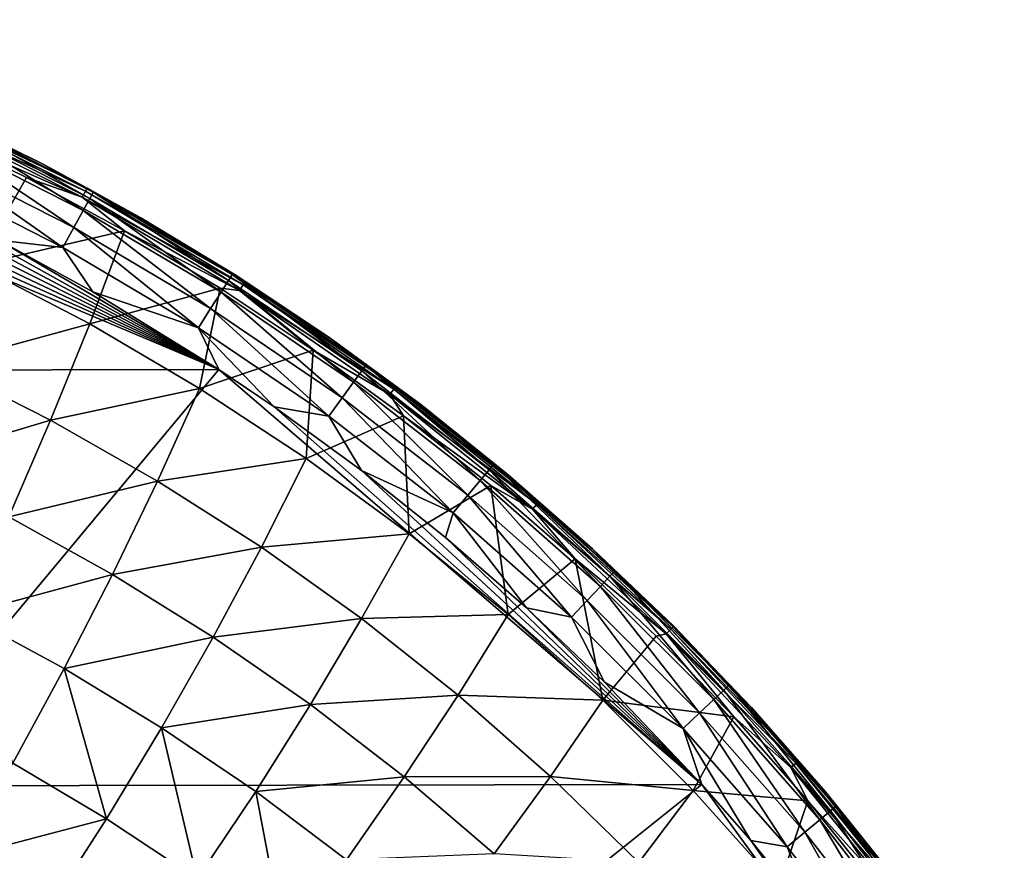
# Model space of a CAD drawing. Header units: metres. Extents: x -31 to 127, y -24 to 31.
# Tile 150 of 150: x 115 to 124, y 14 to 21. Entities that reach past the tile are written whole.
import ezdxf

# ---------------------------------------------------------------- set-up
doc = ezdxf.new("R2010")
doc.units = ezdxf.units.M
doc.layers.add('solid_12_381_041_XXX', color=7, linetype='CONTINUOUS')

msp = doc.modelspace()

# ---------------------------------------------------------------- linework, layer by layer
at = {"layer": 'solid_12_381_041_XXX'}
for points in [[(109.648018, 18.142773, 115.416626), (116.933784, 18.157112, 115.295509), (109.698715, 21.21784, 115.294479)], [(116.933784, 18.157112, 115.295509), (110.617485, 20.992308, 115.29364), (109.698715, 21.21784, 115.294479)], [(116.933784, 18.157112, 115.295509), (111.525108, 20.727585, 115.293167), (110.617485, 20.992308, 115.29364)], [(116.933784, 18.157112, 115.295509), (112.416954, 20.42523, 115.292992), (111.525108, 20.727585, 115.293167)], [(116.933784, 18.157112, 115.295509), (113.294151, 20.084358, 115.293106), (112.416954, 20.42523, 115.292992)], [(114.308037, 20.381248, 108.84845), (114.332443, 20.434828, 108.969208), (115.766533, 19.717014, 108.969566)], [(114.332443, 20.434828, 108.969208), (114.344643, 20.461643, 109.100273), (115.780617, 19.742788, 109.100616)], [(115.766533, 19.717014, 108.969566), (114.332443, 20.434828, 108.969208), (115.780617, 19.742788, 109.100616)], [(114.344643, 20.461643, 109.100273), (114.508797, 20.391689, 109.23243), (115.389221, 19.957514, 109.23243)], [(115.780617, 19.742788, 109.100616), (114.344643, 20.461643, 109.100273), (115.389221, 19.957514, 109.23243)], [(115.73838, 19.665432, 108.848808), (114.375389, 20.265484, 108.742844), (114.308037, 20.381248, 108.84845)], [(115.73838, 19.665432, 108.848808), (114.308037, 20.381248, 108.84845), (115.766533, 19.717014, 108.969566)], [(115.389221, 19.957514, 109.23243), (114.508797, 20.391689, 109.23243), (114.510323, 20.39098, 114.494011)], [(115.389221, 19.957514, 109.23243), (114.510323, 20.39098, 114.494011), (115.390907, 19.956635, 114.494553)], [(114.574295, 20.348797, 114.702972), (115.390907, 19.956635, 114.494553), (114.510323, 20.39098, 114.494011)], [(114.547981, 20.293232, 114.904305), (115.803658, 19.653414, 114.905182), (114.574295, 20.348797, 114.702972)], [(114.574295, 20.348797, 114.702972), (115.833427, 19.707249, 114.703773), (115.390907, 19.956635, 114.494553)], [(115.803658, 19.653414, 114.905182), (115.833427, 19.707249, 114.703773), (114.574295, 20.348797, 114.702972)], [(114.375389, 20.265484, 108.742844), (115.251328, 19.836941, 108.743111), (114.813866, 19.070301, 107.658867)], [(115.73838, 19.665432, 108.848808), (115.251328, 19.836941, 108.743111), (114.375389, 20.265484, 108.742844)], [(114.496498, 20.184036, 115.078247), (115.745369, 19.547606, 115.079201), (114.547981, 20.293232, 114.904305)], [(115.745369, 19.547606, 115.079201), (115.803658, 19.653414, 114.905182), (114.547981, 20.293232, 114.904305)], [(114.424377, 20.030827, 115.20536), (115.663681, 19.399136, 115.206329), (114.496498, 20.184036, 115.078247)], [(115.663681, 19.399136, 115.206329), (115.745369, 19.547606, 115.079201), (114.496498, 20.184036, 115.078247)], [(116.933784, 18.157112, 115.295509), (114.158119, 19.704575, 115.293442), (113.294151, 20.084358, 115.293106)], [(114.424377, 20.030827, 115.20536), (114.339737, 19.850859, 115.274345), (115.567787, 19.224724, 115.275253)], [(114.424377, 20.030827, 115.20536), (115.567787, 19.224724, 115.275253), (115.663681, 19.399136, 115.206329)], [(116.24987, 19.485346, 109.23243), (115.389221, 19.957514, 109.23243), (115.390907, 19.956635, 114.494553)], [(115.780617, 19.742788, 109.100616), (115.389221, 19.957514, 109.23243), (116.24987, 19.485346, 109.23243)], [(116.24987, 19.485346, 109.23243), (115.390907, 19.956635, 114.494553), (116.251556, 19.484371, 114.49511)], [(115.833427, 19.707249, 114.703773), (116.251556, 19.484371, 114.49511), (115.390907, 19.956635, 114.494553)], [(115.567787, 19.224724, 115.275253), (114.339737, 19.850859, 115.274345), (115.004608, 19.288174, 115.29393)], [(115.251328, 19.836941, 108.743111), (116.107681, 19.37072, 108.743271), (114.813866, 19.070301, 107.658867)], [(115.73838, 19.665432, 108.848808), (116.107681, 19.37072, 108.743271), (115.251328, 19.836941, 108.743111)], [(115.73838, 19.665432, 108.848808), (115.766533, 19.717014, 108.969566), (117.145912, 18.898867, 108.969872)], [(115.766533, 19.717014, 108.969566), (115.780617, 19.742788, 109.100616), (117.161774, 18.923449, 109.100822)], [(117.145912, 18.898867, 108.969872), (115.766533, 19.717014, 108.969566), (117.161774, 18.923449, 109.100822)], [(115.780617, 19.742788, 109.100616), (116.24987, 19.485346, 109.23243), (117.089104, 18.976089, 109.23243)], [(117.161774, 18.923449, 109.100822), (115.780617, 19.742788, 109.100616), (117.089104, 18.976089, 109.23243)], [(116.933784, 18.157112, 115.295509), (115.004608, 19.288174, 115.29393), (114.158119, 19.704575, 115.293442)], [(117.114189, 18.849592, 108.849174), (116.107681, 19.37072, 108.743271), (115.73838, 19.665432, 108.848808)], [(117.114189, 18.849592, 108.849174), (115.73838, 19.665432, 108.848808), (117.145912, 18.898867, 108.969872)], [(115.745369, 19.547606, 115.079201), (116.951752, 18.83411, 115.080307), (115.803658, 19.653414, 114.905182)], [(115.803658, 19.653414, 114.905182), (117.016624, 18.936104, 114.906227), (115.833427, 19.707249, 114.703773)], [(116.951752, 18.83411, 115.080307), (117.016624, 18.936104, 114.906227), (115.803658, 19.653414, 114.905182)], [(115.833427, 19.707249, 114.703773), (117.049728, 18.987997, 114.704742), (116.251556, 19.484371, 114.49511)], [(117.016624, 18.936104, 114.906227), (117.049728, 18.987997, 114.704742), (115.833427, 19.707249, 114.703773)], [(115.663681, 19.399136, 115.206329), (116.860825, 18.690987, 115.207458), (115.745369, 19.547606, 115.079201)], [(116.860825, 18.690987, 115.207458), (116.951752, 18.83411, 115.080307), (115.745369, 19.547606, 115.079201)], [(117.089104, 18.976089, 109.23243), (116.24987, 19.485346, 109.23243), (116.251556, 19.484371, 114.49511)], [(117.089104, 18.976089, 109.23243), (116.251556, 19.484371, 114.49511), (117.090584, 18.975143, 114.495697)], [(117.049728, 18.987997, 114.704742), (117.090584, 18.975143, 114.495697), (116.251556, 19.484371, 114.49511)], [(115.663681, 19.399136, 115.206329), (115.567787, 19.224724, 115.275253), (116.754066, 18.522842, 115.276314)], [(115.663681, 19.399136, 115.206329), (116.754066, 18.522842, 115.276314), (116.860825, 18.690987, 115.207458)], [(116.107681, 19.37072, 108.743271), (115.803093, 18.555233, 107.686668), (114.813866, 19.070301, 107.658867)], [(116.933784, 18.157112, 115.295509), (115.829369, 18.837448, 115.294525), (115.004608, 19.288174, 115.29393)], [(115.567787, 19.224724, 115.275253), (115.004608, 19.288174, 115.29393), (115.829369, 18.837448, 115.294525)], [(116.107681, 19.37072, 108.743271), (116.943207, 18.867392, 108.743294), (115.803093, 18.555233, 107.686668)], [(117.114189, 18.849592, 108.849174), (116.943207, 18.867392, 108.743294), (116.107681, 19.37072, 108.743271)], [(116.754066, 18.522842, 115.276314), (115.567787, 19.224724, 115.275253), (115.829369, 18.837448, 115.294525)], [(114.813866, 19.070301, 107.658867), (115.803093, 18.555233, 107.686668), (114.499962, 18.202089, 106.603783)], [(117.016624, 18.936104, 114.906227), (118.182083, 18.143944, 114.907364), (117.049728, 18.987997, 114.704742)], [(117.049728, 18.987997, 114.704742), (118.218407, 18.193707, 114.705795), (117.090584, 18.975143, 114.495697)], [(118.182083, 18.143944, 114.907364), (118.218407, 18.193707, 114.705795), (117.049728, 18.987997, 114.704742)], [(117.905319, 18.430708, 109.23243), (117.089104, 18.976089, 109.23243), (117.090584, 18.975143, 114.495697)], [(117.161774, 18.923449, 109.100822), (117.089104, 18.976089, 109.23243), (117.905319, 18.430708, 109.23243)], [(117.905319, 18.430708, 109.23243), (117.090584, 18.975143, 114.495697), (117.906456, 18.429914, 114.496384)], [(118.218407, 18.193707, 114.705795), (117.906456, 18.429914, 114.496384), (117.090584, 18.975143, 114.495697)], [(116.943207, 18.867392, 108.743294), (116.764709, 17.991112, 107.715912), (115.803093, 18.555233, 107.686668)], [(116.943207, 18.867392, 108.743294), (117.75708, 18.327251, 108.743248), (116.764709, 17.991112, 107.715912)], [(117.114189, 18.849592, 108.849174), (117.75708, 18.327251, 108.743248), (116.943207, 18.867392, 108.743294)], [(116.951752, 18.83411, 115.080307), (118.11087, 18.046143, 115.081497), (117.016624, 18.936104, 114.906227)], [(118.11087, 18.046143, 115.081497), (118.182083, 18.143944, 114.907364), (117.016624, 18.936104, 114.906227)], [(117.114189, 18.849592, 108.849174), (117.145912, 18.898867, 108.969872), (118.463295, 17.984306, 108.969971)], [(117.145912, 18.898867, 108.969872), (117.161774, 18.923449, 109.100822), (118.480804, 18.007597, 109.100739)], [(118.463295, 17.984306, 108.969971), (117.145912, 18.898867, 108.969872), (118.480804, 18.007597, 109.100739)], [(118.480804, 18.007597, 109.100739), (117.161774, 18.923449, 109.100822), (117.905319, 18.430708, 109.23243)], [(116.754066, 18.522842, 115.276314), (115.829369, 18.837448, 115.294525), (116.933784, 18.157112, 115.295509)], [(116.860825, 18.690987, 115.207458), (118.011055, 17.90892, 115.208641), (116.951752, 18.83411, 115.080307)], [(118.011055, 17.90892, 115.208641), (118.11087, 18.046143, 115.081497), (116.951752, 18.83411, 115.080307)], [(118.428261, 17.93759, 108.849411), (117.75708, 18.327251, 108.743248), (117.114189, 18.849592, 108.849174)], [(118.428261, 17.93759, 108.849411), (117.114189, 18.849592, 108.849174), (118.463295, 17.984306, 108.969971)], [(116.860825, 18.690987, 115.207458), (116.754066, 18.522842, 115.276314), (117.893883, 17.747732, 115.277435)], [(116.860825, 18.690987, 115.207458), (117.893883, 17.747732, 115.277435), (118.011055, 17.90892, 115.208641)], [(115.803093, 18.555233, 107.686668), (115.461731, 17.715143, 106.651154), (114.499962, 18.202089, 106.603783)], [(115.803093, 18.555233, 107.686668), (116.764709, 17.991112, 107.715912), (115.461731, 17.715143, 106.651154)], [(116.754066, 18.522842, 115.276314), (116.933784, 18.157112, 115.295509), (117.417587, 17.829311, 115.295975)], [(117.893883, 17.747732, 115.277435), (116.754066, 18.522842, 115.276314), (117.417587, 17.829311, 115.295975)], [(118.696976, 17.850245, 109.23243), (117.905319, 18.430708, 109.23243), (117.906456, 18.429914, 114.496384)], [(118.480804, 18.007597, 109.100739), (117.905319, 18.430708, 109.23243), (118.696976, 17.850245, 109.23243)], [(118.696976, 17.850245, 109.23243), (117.906456, 18.429914, 114.496384), (118.697716, 17.849674, 114.497086)], [(118.218407, 18.193707, 114.705795), (118.697716, 17.849674, 114.497086), (117.906456, 18.429914, 114.496384)], [(117.75708, 18.327251, 108.743248), (117.696404, 17.37892, 107.746323), (116.764709, 17.991112, 107.715912)], [(117.75708, 18.327251, 108.743248), (118.546959, 17.751667, 108.743156), (117.696404, 17.37892, 107.746323)], [(118.428261, 17.93759, 108.849411), (118.546959, 17.751667, 108.743156), (117.75708, 18.327251, 108.743248)], [(114.499962, 18.202089, 106.603783), (115.461731, 17.715143, 106.651154), (114.16436, 17.326778, 105.603165)], [(118.182083, 18.143944, 114.907364), (119.295509, 17.280092, 114.908531), (118.218407, 18.193707, 114.705795)], [(118.218407, 18.193707, 114.705795), (119.33493, 17.327545, 114.706871), (118.697716, 17.849674, 114.497086)], [(119.295509, 17.280092, 114.908531), (119.33493, 17.327545, 114.706871), (118.218407, 18.193707, 114.705795)], [(113.897095, 14.51542, 115.468735), (116.933784, 18.157112, 115.295509), (109.648018, 18.142773, 115.416626)], [(113.897095, 14.51542, 115.468735), (121.155869, 14.526079, 115.299591), (116.933784, 18.157112, 115.295509)], [(121.155869, 14.526079, 115.299591), (117.417587, 17.829311, 115.295975), (116.933784, 18.157112, 115.295509)], [(118.11087, 18.046143, 115.081497), (119.218224, 17.18685, 115.082695), (118.182083, 18.143944, 114.907364)], [(119.218224, 17.18685, 115.082695), (119.295509, 17.280092, 114.908531), (118.182083, 18.143944, 114.907364)], [(118.011055, 17.90892, 115.208641), (119.109917, 17.056057, 115.209816), (118.11087, 18.046143, 115.081497)], [(119.109917, 17.056057, 115.209816), (119.218224, 17.18685, 115.082695), (118.11087, 18.046143, 115.081497)], [(118.463295, 17.984306, 108.969971), (118.480804, 18.007597, 109.100739), (119.731079, 17.000021, 109.100388)], [(118.480804, 18.007597, 109.100739), (118.696976, 17.850245, 109.23243), (119.462555, 17.235802, 109.23243)], [(119.731079, 17.000021, 109.100388), (118.480804, 18.007597, 109.100739), (119.462555, 17.235802, 109.23243)], [(116.764709, 17.991112, 107.715912), (116.397316, 17.18141, 106.700981), (115.461731, 17.715143, 106.651154)], [(116.764709, 17.991112, 107.715912), (117.696404, 17.37892, 107.746323), (116.397316, 17.18141, 106.700981)], [(118.011055, 17.90892, 115.208641), (117.893883, 17.747732, 115.277435), (118.982811, 16.902473, 115.278534)], [(118.011055, 17.90892, 115.208641), (118.982811, 16.902473, 115.278534), (119.109917, 17.056057, 115.209816)], [(118.428261, 17.93759, 108.849411), (118.463295, 17.984306, 108.969971), (119.712059, 16.978107, 108.969872)], [(119.673958, 16.93417, 108.849518), (118.546959, 17.751667, 108.743156), (118.428261, 17.93759, 108.849411)], [(119.673958, 16.93417, 108.849518), (118.428261, 17.93759, 108.849411), (119.712059, 16.978107, 108.969872)], [(119.712059, 16.978107, 108.969872), (118.463295, 17.984306, 108.969971), (119.731079, 17.000021, 109.100388)], [(121.155869, 14.526079, 115.299591), (118.178711, 17.273966, 115.296722), (117.417587, 17.829311, 115.295975)], [(117.893883, 17.747732, 115.277435), (117.417587, 17.829311, 115.295975), (118.178711, 17.273966, 115.296722)], [(119.462555, 17.235802, 109.23243), (118.696976, 17.850245, 109.23243), (118.697716, 17.849674, 114.497086)], [(119.462555, 17.235802, 109.23243), (118.697716, 17.849674, 114.497086), (119.462959, 17.235458, 114.497749)], [(119.33493, 17.327545, 114.706871), (119.462959, 17.235458, 114.497749), (118.697716, 17.849674, 114.497086)], [(118.546959, 17.751667, 108.743156), (118.59597, 16.719751, 107.777649), (117.696404, 17.37892, 107.746323)], [(118.982811, 16.902473, 115.278534), (117.893883, 17.747732, 115.277435), (118.178711, 17.273966, 115.296722)], [(118.546959, 17.751667, 108.743156), (119.310707, 17.142227, 108.743065), (118.59597, 16.719751, 107.777649)], [(119.673958, 16.93417, 108.849518), (119.310707, 17.142227, 108.743065), (118.546959, 17.751667, 108.743156)], [(115.461731, 17.715143, 106.651154), (115.096214, 16.867325, 105.665962), (114.16436, 17.326778, 105.603165)], [(115.461731, 17.715143, 106.651154), (116.397316, 17.18141, 106.700981), (115.096214, 16.867325, 105.665962)], [(117.696404, 17.37892, 107.746323), (117.304443, 16.60174, 106.7528), (116.397316, 17.18141, 106.700981)], [(117.696404, 17.37892, 107.746323), (118.59597, 16.719751, 107.777649), (117.304443, 16.60174, 106.7528)], [(119.295509, 17.280092, 114.908531), (120.352577, 16.348093, 114.909653), (119.33493, 17.327545, 114.706871)], [(119.33493, 17.327545, 114.706871), (120.394958, 16.393042, 114.707916), (119.462959, 17.235458, 114.497749)], [(120.352577, 16.348093, 114.909653), (120.394958, 16.393042, 114.707916), (119.33493, 17.327545, 114.706871)], [(121.155869, 14.526079, 115.299591), (118.913048, 16.688112, 115.297455), (118.178711, 17.273966, 115.296722)], [(118.982811, 16.902473, 115.278534), (118.178711, 17.273966, 115.296722), (118.913048, 16.688112, 115.297455)], [(119.218224, 17.18685, 115.082695), (120.269508, 16.259777, 115.083847), (119.295509, 17.280092, 114.908531)], [(120.269508, 16.259777, 115.083847), (120.352577, 16.348093, 114.909653), (119.295509, 17.280092, 114.908531)], [(120.2006, 16.588549, 109.23243), (119.462555, 17.235802, 109.23243), (119.462959, 17.235458, 114.497749)], [(119.731079, 17.000021, 109.100388), (119.462555, 17.235802, 109.23243), (120.2006, 16.588549, 109.23243)], [(120.2006, 16.588549, 109.23243), (119.462959, 17.235458, 114.497749), (120.200745, 16.588417, 114.498375)], [(120.394958, 16.393042, 114.707916), (120.200745, 16.588417, 114.498375), (119.462959, 17.235458, 114.497749)], [(116.397316, 17.18141, 106.700981), (116.003334, 16.363363, 105.731995), (115.096214, 16.867325, 105.665962)], [(116.397316, 17.18141, 106.700981), (117.304443, 16.60174, 106.7528), (116.003334, 16.363363, 105.731995)], [(119.310707, 17.142227, 108.743065), (119.461281, 16.01478, 107.809631), (118.59597, 16.719751, 107.777649)], [(119.109917, 17.056057, 115.209816), (120.153137, 16.135933, 115.210938), (119.218224, 17.18685, 115.082695)], [(120.153137, 16.135933, 115.210938), (120.269508, 16.259777, 115.083847), (119.218224, 17.18685, 115.082695)], [(119.310707, 17.142227, 108.743065), (120.04734, 16.499708, 108.742958), (119.461281, 16.01478, 107.809631)], [(119.673958, 16.93417, 108.849518), (120.04734, 16.499708, 108.742958), (119.310707, 17.142227, 108.743065)], [(119.109917, 17.056057, 115.209816), (118.982811, 16.902473, 115.278534), (120.016617, 15.990563, 115.279579)], [(119.109917, 17.056057, 115.209816), (120.016617, 15.990563, 115.279579), (120.153137, 16.135933, 115.210938)], [(119.673958, 16.93417, 108.849518), (119.712059, 16.978107, 108.969872), (120.885902, 15.885484, 108.969704)], [(119.712059, 16.978107, 108.969872), (119.731079, 17.000021, 109.100388), (120.906319, 15.905925, 109.099915)], [(120.885902, 15.885484, 108.969704), (119.712059, 16.978107, 108.969872), (120.906319, 15.905925, 109.099915)], [(119.731079, 17.000021, 109.100388), (120.2006, 16.588549, 109.23243), (120.909721, 15.909719, 109.23243)], [(120.906319, 15.905925, 109.099915), (119.731079, 17.000021, 109.100388), (120.909721, 15.909719, 109.23243)], [(118.982811, 16.902473, 115.278534), (118.913048, 16.688112, 115.297455), (119.621483, 16.070465, 115.298164)], [(120.016617, 15.990563, 115.279579), (118.982811, 16.902473, 115.278534), (119.621483, 16.070465, 115.298164)], [(120.844994, 15.844531, 108.849594), (120.04734, 16.499708, 108.742958), (119.673958, 16.93417, 108.849518)], [(120.844994, 15.844531, 108.849594), (119.673958, 16.93417, 108.849518), (120.885902, 15.885484, 108.969704)], [(115.096214, 16.867325, 105.665962), (116.003334, 16.363363, 105.731995), (114.705345, 16.014399, 104.734482)], [(118.59597, 16.719751, 107.777649), (118.180923, 15.977106, 106.80619), (117.304443, 16.60174, 106.7528)], [(118.59597, 16.719751, 107.777649), (119.461281, 16.01478, 107.809631), (118.180923, 15.977106, 106.80619)], [(121.155869, 14.526079, 115.299591), (119.621483, 16.070465, 115.298164), (118.913048, 16.688112, 115.297455)], [(117.304443, 16.60174, 106.7528), (116.883507, 15.815637, 105.800682), (116.003334, 16.363363, 105.731995)], [(117.304443, 16.60174, 106.7528), (118.180923, 15.977106, 106.80619), (116.883507, 15.815637, 105.800682)], [(120.2006, 16.588549, 109.23243), (120.200745, 16.588417, 114.498375), (120.909622, 15.909817, 114.499001)], [(120.909721, 15.909719, 109.23243), (120.2006, 16.588549, 109.23243), (120.909622, 15.909817, 114.499001)], [(120.394958, 16.393042, 114.707916), (120.909622, 15.909817, 114.499001), (120.200745, 16.588417, 114.498375)], [(120.04734, 16.499708, 108.742958), (120.29023, 15.265183, 107.842003), (119.461281, 16.01478, 107.809631)], [(120.04734, 16.499708, 108.742958), (120.755936, 15.824748, 108.742821), (120.29023, 15.265183, 107.842003)], [(120.844994, 15.844531, 108.849594), (120.755936, 15.824748, 108.742821), (120.04734, 16.499708, 108.742958)], [(116.003334, 16.363363, 105.731995), (115.581421, 15.539433, 104.812134), (114.705345, 16.014399, 104.734482)], [(116.003334, 16.363363, 105.731995), (116.883507, 15.815637, 105.800682), (115.581421, 15.539433, 104.812134)], [(120.352577, 16.348093, 114.909653), (121.348984, 15.351509, 114.910675), (120.394958, 16.393042, 114.707916)], [(120.394958, 16.393042, 114.707916), (121.394157, 15.393752, 114.708862), (120.909622, 15.909817, 114.499001)], [(121.348984, 15.351509, 114.910675), (121.394157, 15.393752, 114.708862), (120.394958, 16.393042, 114.707916)], [(120.269508, 16.259777, 115.083847), (121.26046, 15.268497, 115.084885), (120.352577, 16.348093, 114.909653)], [(121.26046, 15.268497, 115.084885), (121.348984, 15.351509, 114.910675), (120.352577, 16.348093, 114.909653)], [(120.153137, 16.135933, 115.210938), (121.136482, 15.152106, 115.21196), (120.269508, 16.259777, 115.083847)], [(121.136482, 15.152106, 115.21196), (121.26046, 15.268497, 115.084885), (120.269508, 16.259777, 115.083847)], [(120.153137, 16.135933, 115.210938), (120.016617, 15.990563, 115.279579), (120.991074, 15.015519, 115.280533)], [(120.153137, 16.135933, 115.210938), (120.991074, 15.015519, 115.280533), (121.136482, 15.152106, 115.21196)], [(114.705345, 16.014399, 104.734482), (115.581421, 15.539433, 104.812134), (115.130966, 14.71212, 103.943268)], [(119.461281, 16.01478, 107.809631), (119.024612, 15.308558, 106.860687), (118.180923, 15.977106, 106.80619)], [(119.461281, 16.01478, 107.809631), (120.29023, 15.265183, 107.842003), (119.024612, 15.308558, 106.860687)], [(121.155869, 14.526079, 115.299591), (120.305016, 15.420205, 115.298836), (119.621483, 16.070465, 115.298164)], [(120.016617, 15.990563, 115.279579), (119.621483, 16.070465, 115.298164), (120.305016, 15.420205, 115.298836)], [(118.180923, 15.977106, 106.80619), (117.73455, 15.225003, 105.871445), (116.883507, 15.815637, 105.800682)], [(118.180923, 15.977106, 106.80619), (119.024612, 15.308558, 106.860687), (117.73455, 15.225003, 105.871445)], [(120.991074, 15.015519, 115.280533), (120.016617, 15.990563, 115.279579), (120.305016, 15.420205, 115.298836)], [(120.844994, 15.844531, 108.849594), (121.434647, 15.118978, 108.742699), (120.755936, 15.824748, 108.742821)], [(120.844994, 15.844531, 108.849594), (120.885902, 15.885484, 108.969704), (121.978714, 14.711831, 108.969551)], [(121.935219, 14.674053, 108.849701), (121.434647, 15.118978, 108.742699), (120.844994, 15.844531, 108.849594)], [(121.935219, 14.674053, 108.849701), (120.844994, 15.844531, 108.849594), (121.978714, 14.711831, 108.969551)], [(120.885902, 15.885484, 108.969704), (120.906319, 15.905925, 109.099915), (122.00042, 14.730695, 109.099426)], [(121.978714, 14.711831, 108.969551), (120.885902, 15.885484, 108.969704), (122.00042, 14.730695, 109.099426)], [(120.906319, 15.905925, 109.099915), (120.909721, 15.909719, 109.23243), (121.588547, 15.200604, 109.23243)], [(122.00042, 14.730695, 109.099426), (120.906319, 15.905925, 109.099915), (121.588547, 15.200604, 109.23243)], [(120.909721, 15.909719, 109.23243), (120.909622, 15.909817, 114.499001), (121.588234, 15.20095, 114.499573)], [(121.394157, 15.393752, 114.708862), (121.588234, 15.20095, 114.499573), (120.909622, 15.909817, 114.499001)], [(121.588547, 15.200604, 109.23243), (120.909721, 15.909719, 109.23243), (121.588234, 15.20095, 114.499573)], [(116.883507, 15.815637, 105.800682), (116.432091, 15.022893, 104.892914), (115.581421, 15.539433, 104.812134)], [(116.883507, 15.815637, 105.800682), (117.73455, 15.225003, 105.871445), (116.432091, 15.022893, 104.892914)], [(120.755936, 15.824748, 108.742821), (121.434647, 15.118978, 108.742699), (120.29023, 15.265183, 107.842003)], [(115.581421, 15.539433, 104.812134), (115.949478, 14.225864, 104.031326), (115.130966, 14.71212, 103.943268)], [(115.581421, 15.539433, 104.812134), (116.432091, 15.022893, 104.892914), (115.949478, 14.225864, 104.031326)], [(120.991074, 15.015519, 115.280533), (120.305016, 15.420205, 115.298836), (121.155869, 14.526079, 115.299591)], [(121.26046, 15.268497, 115.084885), (122.187187, 14.21693, 115.08577), (121.348984, 15.351509, 114.910675)], [(121.348984, 15.351509, 114.910675), (122.2808, 14.294276, 114.91153), (121.394157, 15.393752, 114.708862)], [(122.187187, 14.21693, 115.08577), (122.2808, 14.294276, 114.91153), (121.348984, 15.351509, 114.910675)], [(121.394157, 15.393752, 114.708862), (122.328575, 14.333622, 114.709671), (121.588234, 15.20095, 114.499573)], [(122.2808, 14.294276, 114.91153), (122.328575, 14.333622, 114.709671), (121.394157, 15.393752, 114.708862)], [(119.024612, 15.308558, 106.860687), (118.554329, 14.592398, 105.94368), (117.73455, 15.225003, 105.871445)], [(119.024612, 15.308558, 106.860687), (119.833389, 14.597144, 106.915863), (118.554329, 14.592398, 105.94368)], [(120.29023, 15.265183, 107.842003), (119.833389, 14.597144, 106.915863), (119.024612, 15.308558, 106.860687)], [(120.29023, 15.265183, 107.842003), (121.080666, 14.472185, 107.874512), (119.833389, 14.597144, 106.915863)], [(121.434647, 15.118978, 108.742699), (121.080666, 14.472185, 107.874512), (120.29023, 15.265183, 107.842003)], [(121.136482, 15.152106, 115.21196), (122.056091, 14.108479, 115.212822), (121.26046, 15.268497, 115.084885)], [(122.056091, 14.108479, 115.212822), (122.187187, 14.21693, 115.08577), (121.26046, 15.268497, 115.084885)], [(117.73455, 15.225003, 105.871445), (117.255196, 14.465538, 104.97612), (116.432091, 15.022893, 104.892914)], [(117.73455, 15.225003, 105.871445), (118.554329, 14.592398, 105.94368), (117.255196, 14.465538, 104.97612)], [(121.588547, 15.200604, 109.23243), (121.588234, 15.20095, 114.499573), (122.235283, 14.463169, 114.500069)], [(122.328575, 14.333622, 114.709671), (122.235283, 14.463169, 114.500069), (121.588234, 15.20095, 114.499573)], [(122.235802, 14.462555, 109.23243), (121.588547, 15.200604, 109.23243), (122.235283, 14.463169, 114.500069)], [(122.00042, 14.730695, 109.099426), (121.588547, 15.200604, 109.23243), (122.235802, 14.462555, 109.23243)], [(121.136482, 15.152106, 115.21196), (120.991074, 15.015519, 115.280533), (121.902359, 13.981214, 115.281357)], [(121.434647, 15.118978, 108.742699), (122.08165, 14.384348, 108.742607), (121.080666, 14.472185, 107.874512)], [(121.136482, 15.152106, 115.21196), (121.902359, 13.981214, 115.281357), (122.056091, 14.108479, 115.212822)], [(121.935219, 14.674053, 108.849701), (122.08165, 14.384348, 108.742607), (121.434647, 15.118978, 108.742699)], [(116.432091, 15.022893, 104.892914), (116.742027, 13.700912, 104.12204), (115.949478, 14.225864, 104.031326)], [(116.432091, 15.022893, 104.892914), (117.255196, 14.465538, 104.97612), (116.742027, 13.700912, 104.12204)], [(120.991074, 15.015519, 115.280533), (121.155869, 14.526079, 115.299591), (121.583687, 14.035664, 115.299934)], [(121.902359, 13.981214, 115.281357), (120.991074, 15.015519, 115.280533), (121.583687, 14.035664, 115.299934)], [(121.978714, 14.711831, 108.969551), (122.00042, 14.730695, 109.099426), (123.007988, 13.480434, 109.098984)], [(122.00042, 14.730695, 109.099426), (122.235802, 14.462555, 109.23243), (122.850243, 13.696975, 109.23243)], [(123.007988, 13.480434, 109.098984), (122.00042, 14.730695, 109.099426), (122.850243, 13.696975, 109.23243)], [(115.130966, 14.71212, 103.943268), (115.949478, 14.225864, 104.031326), (114.652168, 13.883759, 103.125809)], [(121.935219, 14.674053, 108.849701), (121.978714, 14.711831, 108.969551), (122.985092, 13.463244, 108.969421)], [(122.939209, 13.428814, 108.8498), (122.08165, 14.384348, 108.742607), (121.935219, 14.674053, 108.849701)], [(122.939209, 13.428814, 108.8498), (121.935219, 14.674053, 108.849701), (122.985092, 13.463244, 108.969421)], [(122.985092, 13.463244, 108.969421), (121.978714, 14.711831, 108.969551), (123.007988, 13.480434, 109.098984)], [(118.554329, 14.592398, 105.94368), (118.048615, 13.868202, 105.061058), (117.255196, 14.465538, 104.97612)], [(118.554329, 14.592398, 105.94368), (119.340706, 13.918756, 106.016808), (118.048615, 13.868202, 105.061058)], [(119.833389, 14.597144, 106.915863), (119.340706, 13.918756, 106.016808), (118.554329, 14.592398, 105.94368)], [(119.833389, 14.597144, 106.915863), (120.605087, 13.843965, 106.97126), (119.340706, 13.918756, 106.016808)], [(121.080666, 14.472185, 107.874512), (120.605087, 13.843965, 106.97126), (119.833389, 14.597144, 106.915863)], [(109.414108, 10.886733, 115.675941), (116.608574, 10.886191, 115.502274), (113.897095, 14.51542, 115.468735)], [(116.608574, 10.886191, 115.502274), (121.155869, 14.526079, 115.299591), (113.897095, 14.51542, 115.468735)], [(116.608574, 10.886191, 115.502274), (123.800468, 10.887492, 115.301025), (121.155869, 14.526079, 115.299591)], [(117.255196, 14.465538, 104.97612), (117.506516, 13.138011, 104.214653), (116.742027, 13.700912, 104.12204)], [(117.255196, 14.465538, 104.97612), (118.048615, 13.868202, 105.061058), (117.506516, 13.138011, 104.214653)], [(121.080666, 14.472185, 107.874512), (121.830299, 13.637326, 107.906868), (120.605087, 13.843965, 106.97126)], [(122.08165, 14.384348, 108.742607), (121.830299, 13.637326, 107.906868), (121.080666, 14.472185, 107.874512)], [(123.800468, 10.887492, 115.301025), (121.583687, 14.035664, 115.299934), (121.155869, 14.526079, 115.299591)], [(122.08165, 14.384348, 108.742607), (122.695747, 13.622163, 108.742462), (121.830299, 13.637326, 107.906868)], [(122.939209, 13.428814, 108.8498), (122.695747, 13.622163, 108.742462), (122.08165, 14.384348, 108.742607)], [(122.235802, 14.462555, 109.23243), (122.235283, 14.463169, 114.500069), (122.84951, 13.69793, 114.500481)], [(122.328575, 14.333622, 114.709671), (122.84951, 13.69793, 114.500481), (122.235283, 14.463169, 114.500069)], [(122.850243, 13.696975, 109.23243), (122.235802, 14.462555, 109.23243), (122.84951, 13.69793, 114.500481)], [(122.187187, 14.21693, 115.08577), (123.046181, 13.109344, 115.086433), (122.2808, 14.294276, 114.91153)], [(122.2808, 14.294276, 114.91153), (123.144493, 13.180697, 114.912178), (122.328575, 14.333622, 114.709671)], [(123.046181, 13.109344, 115.086433), (123.144493, 13.180697, 114.912178), (122.2808, 14.294276, 114.91153)], [(122.328575, 14.333622, 114.709671), (123.194656, 13.216987, 114.710289), (122.84951, 13.69793, 114.500481)], [(123.144493, 13.180697, 114.912178), (123.194656, 13.216987, 114.710289), (122.328575, 14.333622, 114.709671)], [(115.949478, 14.225864, 104.031326), (115.435806, 13.426772, 103.216568), (114.652168, 13.883759, 103.125809)], [(115.949478, 14.225864, 104.031326), (116.742027, 13.700912, 104.12204), (115.435806, 13.426772, 103.216568)], [(122.056091, 14.108479, 115.212822), (122.908485, 13.009289, 115.213493), (122.187187, 14.21693, 115.08577)], [(122.908485, 13.009289, 115.213493), (123.046181, 13.109344, 115.086433), (122.187187, 14.21693, 115.08577)], [(123.800468, 10.887492, 115.301025), (122.176208, 13.303497, 115.300362), (121.583687, 14.035664, 115.299934)], [(121.902359, 13.981214, 115.281357), (121.583687, 14.035664, 115.299934), (122.176208, 13.303497, 115.300362)], [(122.056091, 14.108479, 115.212822), (121.902359, 13.981214, 115.281357), (122.747017, 12.89187, 115.281998)], [(122.056091, 14.108479, 115.212822), (122.747017, 12.89187, 115.281998), (122.908485, 13.009289, 115.213493)], [(122.747017, 12.89187, 115.281998), (121.902359, 13.981214, 115.281357), (122.176208, 13.303497, 115.300362)]]:
    msp.add_3dface(points, dxfattribs=at)

doc.saveas('drawing.dxf')
